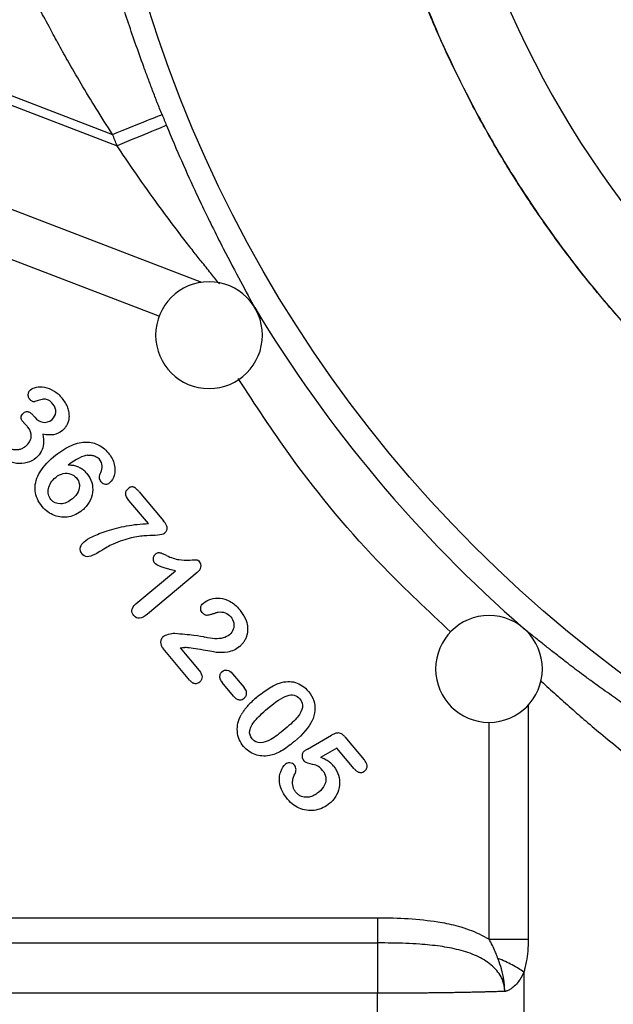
# Model space of a CAD drawing. Header units: inches. Extents: x 0.6 to 16.3, y 0.2 to 11.5.
# Tile 15 of 23: x 10.565 to 11.455, y 5.148 to 6.623. Entities that reach past the tile are written whole.
import ezdxf

# ---------------------------------------------------------------- set-up
doc = ezdxf.new("R2010")
doc.units = ezdxf.units.IN
doc.header["$MEASUREMENT"] = 0

msp = doc.modelspace()

# ---------------------------------------------------------------- linework, layer by layer
at = {"color": 7, "linetype": 'Continuous', "lineweight": 25}
for p, q in [((10.2272, 6.6339), (10.7045, 6.4507)), ((10.434, 6.5402), (10.7114, 6.4337)), ((10.5856, 6.0297), (10.5878, 6.0271)), ((10.7444, 5.9155), (10.7807, 5.8721)), ((10.7583, 5.8678), (10.7291, 5.9026)), ((10.7394, 5.7475), (10.7987, 5.7972)), ((10.8314, 5.7945), (10.7568, 5.732)), ((10.8204, 5.6329), (10.7803, 5.6808)), ((10.8057, 5.6817), (10.8342, 5.6477)), ((10.8844, 5.643), (10.9016, 5.6224)), ((10.8859, 5.6093), (10.8687, 5.6298)), ((10.9967, 5.5301), (11.0325, 5.5507)), ((11.0527, 5.5482), (11.0816, 5.5139)), ((11.0407, 5.5316), (11.0164, 5.5175)), ((11.0666, 5.5007), (11.0407, 5.5316)), ((10.4319, 5.2775), (11.1016, 5.2775)), ((10.4208, 5.2397), (11.1016, 5.2397)), ((11.321, 5.1961), (11.321, 4.6155)), ((11.1016, 5.1643), (10.2955, 5.1643)), ((11.1016, 4.6179), (11.1016, 5.1643))]:
    msp.add_line(p, q, dxfattribs=at)
at = {"color": 8, "linetype": 'Continuous', "lineweight": 25}
for p, q in [((10.5302, 6.3473), (10.8378, 6.2292)), ((10.5431, 6.2675), (10.7748, 6.1785)), ((11.3275, 5.5959), (11.3275, 5.2454)), ((11.2687, 5.2454), (11.2687, 5.5706))]:
    msp.add_line(p, q, dxfattribs=at)
at = {"color": 7, "linetype": 'Continuous', "lineweight": 25}
msp.add_circle((12.64, 7.2271), 1.9709, dxfattribs=at)
for centre, radius, start, end in [((12.64, 7.2271), 1.4644, 187.6789, 222.3511), ((12.64, 7.2271), 2.0055, 201.8575, 202.3609), ((10.8491, 6.15), 0.08, 0, 180), ((12.64, 7.2271), 2.0099, 211.0232, 228.9899), ((10.8491, 6.15), 0.08, 180, 0), ((11.2687, 5.6501), 0.08, 0, 180), ((11.2687, 5.6501), 0.08, 180, 0)]:
    msp.add_arc(centre, radius, start, end, dxfattribs=at)
for points, knots in [([(13.326, 8.6504), (13.3208, 8.6528), (13.3104, 8.6578), (13.2947, 8.665), (13.2788, 8.672), (13.2627, 8.6789), (13.2285, 8.6931), (13.1748, 8.7136), (13.1018, 8.7372), (13.0265, 8.7575), (12.9257, 8.7795), (12.7971, 8.7979), (12.6575, 8.8044), (12.5543, 8.801), (12.4753, 8.7945), (12.409, 8.7866), (12.3042, 8.7689), (12.1804, 8.7387), (12.0341, 8.6875), (11.9196, 8.6346), (11.8293, 8.5841), (11.6981, 8.5014), (11.5605, 8.3868), (11.4225, 8.2328), (11.3304, 8.1078), (11.2493, 7.9716), (11.1827, 7.8314), (11.1295, 7.6857), (11.0905, 7.5358), (11.0701, 7.4073), (11.0618, 7.3047), (11.06, 7.2449), (11.0602, 7.2073), (11.0605, 7.1816), (11.062, 7.1383), (11.0687, 7.0484), (11.0881, 6.9209), (11.1266, 6.7709), (11.1795, 6.6252), (11.2351, 6.5084), (11.286, 6.4183), (11.3411, 6.3308), (11.4176, 6.2263), (11.521, 6.1103), (11.6163, 6.0226), (11.6823, 5.9705), (11.7135, 5.9474), (11.7346, 5.9323), (11.7932, 5.8917), (11.8933, 5.8318), (12.0339, 5.7656), (12.1802, 5.7136), (12.311, 5.6809), (12.4128, 5.6637), (12.5153, 5.6515), (12.639, 5.645), (12.7683, 5.651), (12.8517, 5.6611), (12.8901, 5.6669), (12.9157, 5.6712), (12.9858, 5.6842), (13.0991, 5.7127), (13.2456, 5.7655), (13.3861, 5.8321), (13.5194, 5.9119), (13.6233, 5.9887), (13.6918, 6.0475), (13.7271, 6.0803), (13.7455, 6.0982), (13.7665, 6.1189), (13.7922, 6.1455), (13.8269, 6.1837), (13.8829, 6.2497), (13.9397, 6.3265), (13.995, 6.4138), (14.0462, 6.5038), (14.0907, 6.5975), (14.1211, 6.6759), (14.134, 6.7125), (14.1423, 6.7371), (14.156, 6.7802), (14.1732, 6.8427), (14.1868, 6.9034), (14.1964, 6.9544), (14.203, 6.9944), (14.2085, 7.0355), (14.2125, 7.0723), (14.2156, 7.1068), (14.218, 7.1436), (14.2197, 7.1841), (14.22, 7.2124), (14.2201, 7.2271)], [0, 0, 0, 0, 0.002109, 0.004232, 0.006369, 0.00852, 0.010685, 0.019994, 0.029697, 0.038914, 0.048695, 0.067688, 0.086687, 0.100108, 0.105694, 0.115853, 0.124699, 0.144849, 0.162689, 0.181702, 0.191227, 0.20077, 0.238801, 0.256602, 0.276858, 0.295895, 0.314927, 0.333942, 0.352933, 0.371898, 0.381746, 0.390857, 0.393897, 0.395599, 0.400342, 0.409831, 0.428797, 0.447776, 0.46678, 0.485807, 0.495329, 0.504855, 0.523903, 0.542951, 0.562, 0.571531, 0.573915, 0.5763, 0.58107, 0.600156, 0.619202, 0.638223, 0.657233, 0.668773, 0.676248, 0.695264, 0.714299, 0.723833, 0.726218, 0.728605, 0.73338, 0.752476, 0.771559, 0.790628, 0.80967, 0.828673, 0.838161, 0.842901, 0.846404, 0.847637, 0.85373, 0.86006, 0.866609, 0.885628, 0.895154, 0.904685, 0.923746, 0.933278, 0.935661, 0.938043, 0.942807, 0.952347, 0.961899, 0.965719, 0.971452, 0.976824, 0.980994, 0.985073, 0.9896, 0.994573, 1, 1, 1, 1]), ([(11.9568, 5.8029), (11.9422, 5.8099), (11.9109, 5.825), (11.8663, 5.8492), (11.8248, 5.8733), (11.7906, 5.8946), (11.7649, 5.9115), (11.7449, 5.9251), (11.7282, 5.9368), (11.711, 5.9493), (11.6932, 5.9625), (11.6749, 5.9766), (11.6561, 5.9915), (11.638, 6.0063), (11.6178, 6.0233), (11.5971, 6.0415), (11.5736, 6.0628), (11.5492, 6.086), (11.5078, 6.127), (11.4552, 6.184), (11.3973, 6.2548), (11.348, 6.3222), (11.3027, 6.3907), (11.2595, 6.4639), (11.2183, 6.5431), (11.1905, 6.6046), (11.1732, 6.6468), (11.1647, 6.6686), (11.1558, 6.692), (11.1468, 6.717), (11.1378, 6.7437), (11.1258, 6.7812), (11.1133, 6.8247), (11.1021, 6.8691), (11.0926, 6.9111), (11.0825, 6.9616), (11.0729, 7.0234), (11.0653, 7.0915), (11.0609, 7.1592), (11.0595, 7.2331), (11.0621, 7.3105), (11.0691, 7.3911), (11.082, 7.483), (11.1016, 7.5792), (11.1282, 7.6759), (11.1556, 7.7573), (11.1858, 7.8343), (11.2202, 7.9106), (11.2607, 7.9892), (11.3051, 8.0651), (11.3539, 8.139), (11.4018, 8.2038), (11.4586, 8.2733), (11.5149, 8.3348), (11.5731, 8.3913), (11.62, 8.4332), (11.6666, 8.4717), (11.7145, 8.5081), (11.7638, 8.5424), (11.8145, 8.5748), (11.8669, 8.6053), (11.9145, 8.6307), (11.9442, 8.6447), (11.9558, 8.6502)], [0, 0, 0, 0, 0.013725, 0.029419, 0.042949, 0.054312, 0.06351, 0.069009, 0.074763, 0.080771, 0.087032, 0.093548, 0.100317, 0.107339, 0.113339, 0.122638, 0.13067, 0.140168, 0.15113, 0.179978, 0.205762, 0.228485, 0.250717, 0.275234, 0.300399, 0.326214, 0.332366, 0.33897, 0.346026, 0.353534, 0.361493, 0.369905, 0.386842, 0.399761, 0.408661, 0.423304, 0.443355, 0.461569, 0.4813, 0.500745, 0.524083, 0.546811, 0.569239, 0.602633, 0.629836, 0.654047, 0.675272, 0.699886, 0.724809, 0.750046, 0.774359, 0.79973, 0.818215, 0.850269, 0.870232, 0.886907, 0.903483, 0.921361, 0.937817, 0.954357, 0.972217, 0.989166, 1, 1, 1, 1]), ([(10.7787, 6.4805), (10.7775, 6.4835), (10.7751, 6.4895), (10.7715, 6.4985), (10.768, 6.5075), (10.7646, 6.5164), (10.7612, 6.5254), (10.7578, 6.5343), (10.7545, 6.5432), (10.748, 6.5611), (10.7385, 6.5876), (10.7267, 6.6222), (10.716, 6.655), (10.7083, 6.6796), (10.703, 6.6967), (10.6996, 6.7078), (10.6965, 6.718), (10.6936, 6.7275), (10.6919, 6.7332), (10.691, 6.736)], [0, 0, 0, 0, 0.031285, 0.062471, 0.093576, 0.124616, 0.155611, 0.186576, 0.217531, 0.248492, 0.37379, 0.497343, 0.624009, 0.747344, 0.799178, 0.850177, 0.900522, 0.950398, 1, 1, 1, 1]), ([(10.7045, 6.4507), (10.7237, 6.4584), (10.7422, 6.4658), (10.7699, 6.4769), (10.778, 6.4802), (10.7787, 6.4805)], [0, 0, 0, 0, 0.5, 0.5, 1, 1, 1, 1]), ([(10.7853, 6.4641), (10.7847, 6.4639), (10.7766, 6.4605), (10.749, 6.4492), (10.7306, 6.4416), (10.7114, 6.4337)], [0, 0, 0, 0, 0.5, 0.5, 1, 1, 1, 1]), ([(10.7853, 6.4641), (10.7929, 6.4458), (10.8007, 6.4275), (10.8158, 6.3931), (10.8231, 6.377), (10.8351, 6.3515), (10.8397, 6.3418), (10.8473, 6.3262), (10.8502, 6.3202), (10.8589, 6.3026), (10.8647, 6.291), (10.8796, 6.262), (10.8885, 6.245), (10.9045, 6.2153), (10.9115, 6.2024), (10.9176, 6.1912)], [-1.327824, -1.327824, -1.327824, -1.327824, -1.095455, -1.095455, -0.82989, -0.82989, -0.663912, -0.663912, -0.580923, -0.580923, -0.448141, -0.448141, -0.235689, -0.235689, 0, 0, 0, 0]), ([(10.5815, 6.0681), (10.5811, 6.0677), (10.5802, 6.0669), (10.5791, 6.0655), (10.5783, 6.064), (10.5778, 6.0622), (10.5777, 6.0599), (10.578, 6.0572), (10.5791, 6.0555), (10.5796, 6.0547)], [0, 0, 0, 0, 0.122633, 0.236932, 0.345767, 0.467603, 0.600832, 0.805446, 1, 1, 1, 1]), ([(10.5815, 6.0681), (10.5838, 6.07), (10.5867, 6.0713), (10.594, 6.0728), (10.5981, 6.0728), (10.607, 6.0713), (10.6116, 6.0696), (10.6208, 6.064), (10.6252, 6.0603), (10.6292, 6.0555)], [-4, -4, -4, -4, -3, -3, -2, -2, -1, -1, 0, 0, 0, 0]), ([(10.5796, 6.0547), (10.5801, 6.0542), (10.581, 6.0532), (10.5825, 6.052), (10.5842, 6.0511), (10.586, 6.0506), (10.5872, 6.0508), (10.5878, 6.0509)], [0, 0, 0, 0, 0.222512, 0.425388, 0.613654, 0.814621, 1, 1, 1, 1]), ([(10.6152, 6.0469), (10.613, 6.0495), (10.6109, 6.0513), (10.6065, 6.0536), (10.6044, 6.0541), (10.6003, 6.054), (10.5979, 6.0536), (10.5926, 6.0522), (10.5901, 6.0516), (10.5878, 6.0509)], [-4, -4, -4, -4, -3, -3, -2, -2, -1, -1, 0, 0, 0, 0]), ([(10.6138, 6.0238), (10.6171, 6.0266), (10.619, 6.0302), (10.6199, 6.0388), (10.6185, 6.043), (10.6152, 6.0469)], [-2, -2, -2, -2, -1, -1, 0, 0, 0, 0]), ([(10.6295, 6.0074), (10.6302, 6.008), (10.6316, 6.0092), (10.6334, 6.0113), (10.635, 6.0134), (10.6364, 6.0157), (10.6376, 6.018), (10.639, 6.0218), (10.64, 6.0272), (10.6396, 6.0344), (10.6377, 6.0416), (10.6343, 6.0489), (10.6309, 6.0532), (10.6292, 6.0555)], [0, 0, 0, 0, 0.052052, 0.102688, 0.152332, 0.201433, 0.250453, 0.299859, 0.42457, 0.554888, 0.694957, 0.841639, 1, 1, 1, 1]), ([(10.5704, 6.02), (10.5684, 6.0224), (10.5674, 6.0248), (10.5676, 6.0294), (10.5688, 6.0315), (10.5709, 6.0332)], [-2, -2, -2, -2, -1, -1, 0, 0, 0, 0]), ([(10.5856, 6.0297), (10.5851, 6.0303), (10.5841, 6.0315), (10.5825, 6.0329), (10.5807, 6.0341), (10.5787, 6.035), (10.5762, 6.0354), (10.5734, 6.035), (10.5717, 6.0338), (10.5709, 6.0332)], [0, 0, 0, 0, 0.140762, 0.267318, 0.381363, 0.514934, 0.646171, 0.816618, 1, 1, 1, 1]), ([(10.5704, 6.02), (10.5707, 6.0197), (10.5714, 6.0189), (10.5725, 6.0178), (10.5741, 6.0163), (10.5756, 6.0147), (10.5768, 6.0135), (10.5772, 6.0129)], [0, 0, 0, 0, 0.123567, 0.3243672, 0.4828031, 0.7812604, 1, 1, 1, 1]), ([(10.5878, 6.0271), (10.5912, 6.0231), (10.5953, 6.0206), (10.6048, 6.0187), (10.6094, 6.0201), (10.6138, 6.0238)], [-2, -2, -2, -2, -1, -1, 0, 0, 0, 0]), ([(10.5741, 5.9835), (10.5792, 5.9878), (10.5821, 5.9925), (10.5832, 6.003), (10.5814, 6.008), (10.5772, 6.0129)], [-2, -2, -2, -2, -1, -1, 0, 0, 0, 0]), ([(10.6295, 6.0074), (10.6252, 6.0038), (10.6207, 6.0016), (10.6112, 6.0002), (10.606, 6.0004), (10.6001, 6.0015)], [-2, -2, -2, -2, -1, -1, 0, 0, 0, 0]), ([(10.6001, 6.0015), (10.6011, 5.9965), (10.6014, 5.9919), (10.6006, 5.9833), (10.5995, 5.9794), (10.5958, 5.9723), (10.5932, 5.9691), (10.5899, 5.9664)], [-3, -3, -3, -3, -2, -2, -1, -1, 0, 0, 0, 0]), ([(10.6162, 5.9678), (10.6244, 5.9746), (10.6324, 5.9799), (10.6482, 5.9874), (10.6556, 5.9895), (10.6695, 5.9903), (10.6759, 5.9891), (10.6878, 5.9838), (10.6931, 5.9796), (10.698, 5.9738)], [-4, -4, -4, -4, -3, -3, -2, -2, -1, -1, 0, 0, 0, 0]), ([(10.5899, 5.9664), (10.5859, 5.963), (10.5815, 5.9606), (10.5714, 5.9576), (10.5662, 5.9572), (10.5552, 5.9585), (10.5499, 5.9603), (10.5395, 5.966), (10.5348, 5.97), (10.5305, 5.9751)], [-4, -4, -4, -4, -3, -3, -2, -2, -1, -1, 0, 0, 0, 0]), ([(10.5741, 5.9835), (10.5734, 5.9829), (10.572, 5.9818), (10.5696, 5.9804), (10.5672, 5.9794), (10.5647, 5.9786), (10.5622, 5.9782), (10.5593, 5.9781), (10.5561, 5.9783), (10.5527, 5.9792), (10.5493, 5.9807), (10.546, 5.9829), (10.5443, 5.9848), (10.5434, 5.9857)], [0, 0, 0, 0, 0.080879, 0.158908, 0.235126, 0.310649, 0.386624, 0.464175, 0.563053, 0.660868, 0.774986, 0.886755, 1, 1, 1, 1]), ([(10.698, 5.9738), (10.7027, 5.9682), (10.7057, 5.9624), (10.7085, 5.9503), (10.7085, 5.9449), (10.7056, 5.9352), (10.7034, 5.9315), (10.7005, 5.9291)], [-3, -3, -3, -3, -2, -2, -1, -1, 0, 0, 0, 0]), ([(10.5991, 5.8934), (10.5929, 5.9007), (10.5894, 5.9085), (10.5877, 5.925), (10.5896, 5.9335), (10.5988, 5.9507), (10.6061, 5.9593), (10.6162, 5.9678)], [-3, -3, -3, -3, -2, -2, -1, -1, 0, 0, 0, 0]), ([(10.6672, 5.9703), (10.668, 5.9703), (10.6697, 5.9704), (10.6722, 5.9703), (10.6746, 5.9699), (10.6773, 5.9692), (10.6801, 5.968), (10.6829, 5.9662), (10.6844, 5.9647), (10.6851, 5.9639)], [0, 0, 0, 0, 0.128632, 0.254163, 0.377893, 0.501182, 0.674216, 0.838597, 1, 1, 1, 1]), ([(10.6868, 5.9443), (10.6886, 5.9475), (10.6893, 5.9508), (10.6888, 5.9578), (10.6875, 5.961), (10.6851, 5.9639)], [-2, -2, -2, -2, -1, -1, 0, 0, 0, 0]), ([(10.6193, 5.937), (10.623, 5.9401), (10.6268, 5.942), (10.6347, 5.9435), (10.6384, 5.9433), (10.6454, 5.9408), (10.6483, 5.9389), (10.6505, 5.9362)], [-3, -3, -3, -3, -2, -2, -1, -1, 0, 0, 0, 0]), ([(10.6661, 5.9427), (10.6654, 5.9435), (10.664, 5.9451), (10.6616, 5.9473), (10.6591, 5.9492), (10.6566, 5.9509), (10.6539, 5.9522), (10.65, 5.9538), (10.6447, 5.9551), (10.6402, 5.9552), (10.6379, 5.9553)], [0, 0, 0, 0, 0.102865, 0.202438, 0.299456, 0.394715, 0.489058, 0.583348, 0.783148, 1, 1, 1, 1]), ([(10.6875, 5.9303), (10.686, 5.9321), (10.6851, 5.9343), (10.6847, 5.9394), (10.6854, 5.9418), (10.6868, 5.9443)], [-2, -2, -2, -2, -1, -1, 0, 0, 0, 0]), ([(10.6122, 5.9037), (10.6083, 5.9083), (10.6071, 5.9138), (10.6098, 5.9265), (10.6134, 5.9321), (10.6193, 5.937)], [-2, -2, -2, -2, -1, -1, 0, 0, 0, 0]), ([(10.6505, 5.9362), (10.6529, 5.9333), (10.6543, 5.9301), (10.6552, 5.9229), (10.6546, 5.9193), (10.6512, 5.9118), (10.6484, 5.9083), (10.6444, 5.905)], [-3, -3, -3, -3, -2, -2, -1, -1, 0, 0, 0, 0]), ([(10.6661, 5.9427), (10.6696, 5.9386), (10.672, 5.9341), (10.6748, 5.9246), (10.6751, 5.9197), (10.6738, 5.9096), (10.6722, 5.9047), (10.6669, 5.8954), (10.6634, 5.8913), (10.6592, 5.8878)], [-4, -4, -4, -4, -3, -3, -2, -2, -1, -1, 0, 0, 0, 0]), ([(10.6875, 5.9303), (10.6892, 5.9283), (10.6914, 5.9272), (10.6965, 5.9269), (10.6987, 5.9275), (10.7005, 5.9291)], [-2, -2, -2, -2, -1, -1, 0, 0, 0, 0]), ([(10.7291, 5.9026), (10.726, 5.9063), (10.7244, 5.9095), (10.7241, 5.9154), (10.7254, 5.918), (10.7282, 5.9204)], [-2, -2, -2, -2, -1, -1, 0, 0, 0, 0]), ([(10.7444, 5.9155), (10.7434, 5.9165), (10.7417, 5.9185), (10.7389, 5.9209), (10.7366, 5.9223), (10.7348, 5.9229), (10.7329, 5.9229), (10.7306, 5.9222), (10.729, 5.921), (10.7282, 5.9204)], [0, 0, 0, 0, 0.2213807, 0.40594, 0.5577838, 0.6305682, 0.7036367, 0.8370052, 1, 1, 1, 1]), ([(10.6444, 5.905), (10.6386, 5.9001), (10.6327, 5.8976), (10.6207, 5.8973), (10.6159, 5.8994), (10.6122, 5.9037)], [-2, -2, -2, -2, -1, -1, 0, 0, 0, 0]), ([(10.6592, 5.8878), (10.6531, 5.8827), (10.6464, 5.8794), (10.6318, 5.8766), (10.6246, 5.8772), (10.6106, 5.8825), (10.6044, 5.887), (10.5991, 5.8934)], [-3, -3, -3, -3, -2, -2, -1, -1, 0, 0, 0, 0]), ([(10.7822, 5.8532), (10.7828, 5.8537), (10.7838, 5.8546), (10.785, 5.8562), (10.7859, 5.8578), (10.7867, 5.8608), (10.7854, 5.8662), (10.7825, 5.8699), (10.7807, 5.8721)], [0, 0, 0, 0, 0.09988, 0.18999, 0.272732, 0.351191, 0.615569, 1, 1, 1, 1]), ([(10.6619, 5.8406), (10.6647, 5.843), (10.669, 5.8456), (10.6805, 5.8513), (10.6878, 5.8542), (10.7055, 5.86), (10.7152, 5.8624), (10.7359, 5.8663), (10.7468, 5.8674), (10.7583, 5.8678)], [-4, -4, -4, -4, -3, -3, -2, -2, -1, -1, 0, 0, 0, 0]), ([(10.6619, 5.8406), (10.6612, 5.84), (10.6598, 5.8387), (10.658, 5.8367), (10.6566, 5.8344), (10.6557, 5.8317), (10.6555, 5.8287), (10.6563, 5.8255), (10.6576, 5.8237), (10.6583, 5.8228)], [0, 0, 0, 0, 0.1446146, 0.2745872, 0.3923854, 0.5359542, 0.675385, 0.8310539, 1, 1, 1, 1]), ([(10.7822, 5.8532), (10.7804, 5.8517), (10.7771, 5.8508), (10.7675, 5.8501), (10.7621, 5.8498), (10.7501, 5.8494), (10.7431, 5.8485), (10.7274, 5.8454), (10.7186, 5.8426), (10.7087, 5.8385)], [-4, -4, -4, -4, -3, -3, -2, -2, -1, -1, 0, 0, 0, 0]), ([(10.7087, 5.8385), (10.7044, 5.8367), (10.701, 5.8351), (10.6958, 5.8321), (10.6924, 5.8301), (10.6844, 5.8252), (10.6812, 5.8233), (10.6789, 5.8221)], [-3, -3, -3, -3, -2, -2, -1, -1, 0, 0, 0, 0]), ([(10.6789, 5.8221), (10.6737, 5.8193), (10.6696, 5.818), (10.6634, 5.8185), (10.6606, 5.82), (10.6583, 5.8228)], [-2, -2, -2, -2, -1, -1, 0, 0, 0, 0]), ([(10.7687, 5.8218), (10.7683, 5.8214), (10.7674, 5.8207), (10.7665, 5.8193), (10.7658, 5.8178), (10.7654, 5.8161), (10.7652, 5.8139), (10.7656, 5.8113), (10.7667, 5.8097), (10.7672, 5.8088)], [0, 0, 0, 0, 0.117935, 0.232027, 0.346012, 0.463638, 0.588323, 0.795845, 1, 1, 1, 1]), ([(10.7855, 5.8199), (10.784, 5.8206), (10.7813, 5.8219), (10.7777, 5.8232), (10.7752, 5.8239), (10.7736, 5.824), (10.7722, 5.8238), (10.7704, 5.8232), (10.7693, 5.8223), (10.7687, 5.8218)], [0, 0, 0, 0, 0.279985, 0.491425, 0.635611, 0.69673, 0.760501, 0.872268, 1, 1, 1, 1]), ([(10.7855, 5.8199), (10.7924, 5.8167), (10.7985, 5.8147), (10.8093, 5.813), (10.8147, 5.8128), (10.8255, 5.8136), (10.8289, 5.8138), (10.8317, 5.8136), (10.8333, 5.8126), (10.835, 5.8105)], [-4, -4, -4, -4, -3, -3, -2, -2, -1, -1, 0, 0, 0, 0]), ([(10.8314, 5.7945), (10.8345, 5.7971), (10.8363, 5.7999), (10.8376, 5.8056), (10.8369, 5.8082), (10.835, 5.8105)], [-2, -2, -2, -2, -1, -1, 0, 0, 0, 0]), ([(10.8407, 5.7488), (10.8437, 5.7512), (10.8474, 5.7532), (10.8562, 5.7559), (10.8608, 5.7564), (10.8705, 5.7555), (10.8755, 5.7539), (10.8856, 5.7485), (10.8905, 5.7444), (10.8951, 5.7388)], [-4, -4, -4, -4, -3, -3, -2, -2, -1, -1, 0, 0, 0, 0]), ([(10.7363, 5.7299), (10.734, 5.7325), (10.7331, 5.7354), (10.734, 5.7416), (10.736, 5.7446), (10.7394, 5.7475)], [-2, -2, -2, -2, -1, -1, 0, 0, 0, 0]), ([(10.839, 5.7345), (10.8372, 5.7366), (10.8364, 5.739), (10.8369, 5.7443), (10.8382, 5.7467), (10.8407, 5.7488)], [-2, -2, -2, -2, -1, -1, 0, 0, 0, 0]), ([(10.9063, 5.7192), (10.906, 5.7202), (10.9054, 5.7221), (10.9042, 5.7248), (10.9028, 5.7276), (10.9012, 5.7304), (10.8994, 5.7332), (10.8974, 5.7361), (10.8959, 5.7379), (10.8951, 5.7388)], [0, 0, 0, 0, 0.1287204, 0.2612678, 0.3982269, 0.5401279, 0.6874474, 0.8406117, 1, 1, 1, 1]), ([(10.839, 5.7345), (10.8394, 5.734), (10.8403, 5.7331), (10.8417, 5.732), (10.843, 5.7313), (10.8446, 5.7308), (10.8466, 5.7307), (10.8494, 5.7311), (10.8528, 5.7319), (10.8559, 5.7331), (10.8584, 5.734), (10.8601, 5.7346), (10.8615, 5.7351), (10.8625, 5.7352), (10.8629, 5.7353)], [0, 0, 0, 0, 0.07432, 0.142315, 0.205916, 0.246771, 0.331436, 0.440435, 0.570381, 0.741943, 0.828762, 0.881027, 0.952368, 1, 1, 1, 1]), ([(10.8816, 5.7282), (10.8839, 5.7255), (10.8854, 5.7225), (10.8868, 5.7159), (10.8866, 5.7127), (10.8844, 5.7063), (10.8825, 5.7036), (10.8797, 5.7013)], [-3, -3, -3, -3, -2, -2, -1, -1, 0, 0, 0, 0]), ([(10.895, 5.6837), (10.8957, 5.6843), (10.8971, 5.6855), (10.8989, 5.6875), (10.9006, 5.6896), (10.9021, 5.6918), (10.9035, 5.6942), (10.905, 5.6973), (10.9064, 5.7013), (10.9073, 5.7059), (10.9076, 5.7105), (10.9073, 5.7149), (10.9066, 5.7178), (10.9063, 5.7192)], [0, 0, 0, 0, 0.06906, 0.137461, 0.205619, 0.273954, 0.342884, 0.412816, 0.537961, 0.663051, 0.775701, 0.887393, 1, 1, 1, 1]), ([(11.7312, 5.4417), (11.728, 5.4433), (11.7211, 5.4469), (11.7099, 5.4527), (11.6959, 5.4601), (11.6804, 5.4684), (11.6655, 5.4765), (11.6521, 5.4839), (11.6356, 5.4933), (11.6135, 5.5062), (11.5914, 5.5194), (11.5729, 5.5306), (11.5615, 5.5375), (11.5517, 5.5435), (11.5427, 5.5493), (11.5271, 5.5594), (11.5049, 5.5741), (11.4794, 5.5915), (11.4585, 5.6061), (11.443, 5.617), (11.4316, 5.6251), (11.4197, 5.6337), (11.404, 5.6453), (11.3869, 5.6583), (11.3721, 5.6698), (11.3606, 5.6787), (11.3493, 5.6877), (11.3354, 5.6988), (11.3261, 5.7064), (11.3211, 5.7104)], [0, 0, 0, 0, 0.019945, 0.043238, 0.070756, 0.108539, 0.141759, 0.166013, 0.195145, 0.248604, 0.311019, 0.342222, 0.373391, 0.38852, 0.408946, 0.435663, 0.497909, 0.566839, 0.622715, 0.654049, 0.68543, 0.710767, 0.748292, 0.811229, 0.852371, 0.874193, 0.911123, 0.95312, 1, 1, 1, 1]), ([(10.7806, 5.6987), (10.7802, 5.6983), (10.7794, 5.6976), (10.7784, 5.6962), (10.7776, 5.6948), (10.777, 5.6932), (10.7766, 5.6914), (10.7765, 5.6895), (10.7768, 5.687), (10.7779, 5.6839), (10.7794, 5.6819), (10.7803, 5.6808)], [0, 0, 0, 0, 0.085409, 0.168452, 0.251014, 0.335015, 0.422278, 0.522719, 0.620409, 0.798077, 1, 1, 1, 1]), ([(10.7806, 5.6987), (10.7822, 5.7), (10.7847, 5.7012), (10.7918, 5.7032), (10.795, 5.7036), (10.7977, 5.7035)], [-2, -2, -2, -2, -1, -1, 0, 0, 0, 0]), ([(10.7977, 5.7035), (10.8085, 5.7027), (10.818, 5.7018), (10.8343, 5.6997), (10.8399, 5.6987), (10.8429, 5.6979)], [-2, -2, -2, -2, -1, -1, 0, 0, 0, 0]), ([(10.8797, 5.7013), (10.8771, 5.6991), (10.874, 5.6975), (10.8666, 5.6955), (10.8624, 5.6951), (10.8534, 5.6956), (10.8484, 5.6964), (10.8429, 5.6979)], [-3, -3, -3, -3, -2, -2, -1, -1, 0, 0, 0, 0]), ([(10.8057, 5.6817), (10.8069, 5.6818), (10.8092, 5.682), (10.8116, 5.682), (10.8126, 5.682)], [0, 0, 0, 0, 0.529504, 1, 1, 1, 1]), ([(10.895, 5.6837), (10.8897, 5.6792), (10.8837, 5.6765), (10.8704, 5.6744), (10.8646, 5.6742), (10.855, 5.6756), (10.8472, 5.677), (10.8255, 5.6811), (10.8176, 5.682), (10.8126, 5.682)], [-4, -4, -4, -4, -3, -3, -2, -2, -1, -1, 0, 0, 0, 0]), ([(10.8685, 5.646), (10.8708, 5.6479), (10.8734, 5.6487), (10.8789, 5.648), (10.8817, 5.6462), (10.8844, 5.643)], [-2, -2, -2, -2, -1, -1, 0, 0, 0, 0]), ([(10.8342, 5.6477), (10.8371, 5.6443), (10.8386, 5.6411), (10.8388, 5.6352), (10.8376, 5.6328), (10.8352, 5.6307)], [-2, -2, -2, -2, -1, -1, 0, 0, 0, 0]), ([(10.8685, 5.646), (10.8681, 5.6456), (10.8672, 5.6448), (10.8662, 5.6434), (10.8655, 5.6419), (10.8647, 5.6392), (10.8652, 5.6346), (10.8675, 5.6315), (10.8687, 5.6298)], [0, 0, 0, 0, 0.09851, 0.191708, 0.282349, 0.37342, 0.657138, 1, 1, 1, 1]), ([(10.8204, 5.6329), (10.8209, 5.6324), (10.8219, 5.6313), (10.8235, 5.63), (10.8252, 5.629), (10.8268, 5.6285), (10.8285, 5.6283), (10.8305, 5.6284), (10.8329, 5.629), (10.8344, 5.6302), (10.8352, 5.6307)], [0, 0, 0, 0, 0.134691, 0.256303, 0.367596, 0.47215, 0.564878, 0.663681, 0.827872, 1, 1, 1, 1]), ([(10.9018, 5.6063), (10.9022, 5.6066), (10.903, 5.6073), (10.9039, 5.6086), (10.9046, 5.6098), (10.9051, 5.6112), (10.9055, 5.6128), (10.9055, 5.6145), (10.9051, 5.6168), (10.9038, 5.6195), (10.9024, 5.6214), (10.9016, 5.6224)], [0, 0, 0, 0, 0.087595, 0.170592, 0.25078, 0.330136, 0.4107, 0.509716, 0.610594, 0.788724, 1, 1, 1, 1]), ([(10.92, 5.6071), (10.9266, 5.6126), (10.9328, 5.6172), (10.9444, 5.6246), (10.9499, 5.6273), (10.9548, 5.629)], [-2, -2, -2, -2, -1, -1, 0, 0, 0, 0]), ([(10.9548, 5.629), (10.9633, 5.6317), (10.9711, 5.632), (10.9858, 5.6277), (10.9924, 5.6233), (10.998, 5.6165)], [-2, -2, -2, -2, -1, -1, 0, 0, 0, 0]), ([(10.8859, 5.6093), (10.8865, 5.6087), (10.8876, 5.6075), (10.8893, 5.606), (10.8911, 5.6048), (10.8932, 5.604), (10.8958, 5.6037), (10.8989, 5.6042), (10.9008, 5.6056), (10.9018, 5.6063)], [0, 0, 0, 0, 0.138026, 0.261676, 0.373004, 0.497481, 0.621083, 0.804181, 1, 1, 1, 1]), ([(10.92, 5.6071), (10.9183, 5.6056), (10.9151, 5.6028), (10.9105, 5.5985), (10.9065, 5.5942), (10.9029, 5.5899), (10.8998, 5.5856), (10.898, 5.5827), (10.8972, 5.5812)], [0, 0, 0, 0, 0.191397, 0.372225, 0.542926, 0.704021, 0.856133, 1, 1, 1, 1]), ([(10.9369, 5.5908), (10.9489, 5.6009), (10.9587, 5.6073), (10.974, 5.6125), (10.9803, 5.6109), (10.9851, 5.6052)], [-2, -2, -2, -2, -1, -1, 0, 0, 0, 0]), ([(10.9851, 5.6052), (10.9884, 5.6012), (10.9898, 5.597), (10.9884, 5.5881), (10.9859, 5.5833), (10.9774, 5.5729), (10.9713, 5.567), (10.9633, 5.5603)], [-3, -3, -3, -3, -2, -2, -1, -1, 0, 0, 0, 0]), ([(10.998, 5.6165), (11.0018, 5.612), (11.0045, 5.6074), (11.0077, 5.5976), (11.0082, 5.5927), (11.0073, 5.5825), (11.0058, 5.5772), (11.0032, 5.5718)], [-3, -3, -3, -3, -2, -2, -1, -1, 0, 0, 0, 0]), ([(10.9139, 5.5452), (10.9107, 5.5491), (10.9094, 5.5533), (10.9109, 5.5623), (10.9135, 5.5672), (10.9224, 5.5778), (10.9287, 5.5839), (10.9369, 5.5908)], [-3, -3, -3, -3, -2, -2, -1, -1, 0, 0, 0, 0]), ([(10.9008, 5.534), (10.8953, 5.5406), (10.8922, 5.5481), (10.8909, 5.5649), (10.8928, 5.5731), (10.8972, 5.5812)], [-2, -2, -2, -2, -1, -1, 0, 0, 0, 0]), ([(10.9633, 5.5603), (10.955, 5.5533), (10.9478, 5.548), (10.9359, 5.5412), (10.9306, 5.5394), (10.9213, 5.5393), (10.9173, 5.5412), (10.9139, 5.5452)], [-3, -3, -3, -3, -2, -2, -1, -1, 0, 0, 0, 0]), ([(11.0527, 5.5482), (11.0522, 5.5489), (11.0512, 5.55), (11.0495, 5.5516), (11.0474, 5.553), (11.0448, 5.5541), (11.0411, 5.5543), (11.0369, 5.5531), (11.034, 5.5516), (11.0325, 5.5507)], [0, 0, 0, 0, 0.1085351, 0.206573, 0.2953082, 0.4365305, 0.5755083, 0.7657772, 1, 1, 1, 1]), ([(10.9395, 5.5203), (10.9319, 5.519), (10.9248, 5.5195), (10.9114, 5.5243), (10.9056, 5.5283), (10.9008, 5.534)], [-2, -2, -2, -2, -1, -1, 0, 0, 0, 0]), ([(10.977, 5.5414), (10.9699, 5.5354), (10.9634, 5.5307), (10.9516, 5.5238), (10.9456, 5.5215), (10.9395, 5.5203)], [-2, -2, -2, -2, -1, -1, 0, 0, 0, 0]), ([(10.9917, 5.527), (10.9913, 5.5266), (10.9905, 5.5259), (10.9896, 5.5245), (10.989, 5.523), (10.9886, 5.5213), (10.9884, 5.5189), (10.9888, 5.5157), (10.9903, 5.5136), (10.991, 5.5126)], [0, 0, 0, 0, 0.1013449, 0.2011891, 0.3030173, 0.4101206, 0.5253391, 0.7637212, 1, 1, 1, 1]), ([(10.9967, 5.5301), (10.9955, 5.5294), (10.9938, 5.5284), (10.9922, 5.5273), (10.9917, 5.527)], [0, 0, 0, 0, 0.701464, 1, 1, 1, 1]), ([(11.0357, 5.5047), (11.035, 5.5054), (11.0337, 5.5069), (11.0314, 5.509), (11.0289, 5.5109), (11.0261, 5.5128), (11.0231, 5.5145), (11.0199, 5.5161), (11.0176, 5.517), (11.0164, 5.5175)], [0, 0, 0, 0, 0.126969, 0.257928, 0.39375, 0.535218, 0.683023, 0.837774, 1, 1, 1, 1]), ([(10.9668, 5.4551), (10.9603, 5.4628), (10.9565, 5.4703), (10.9541, 5.4848), (10.9545, 5.491), (10.9585, 5.5013), (10.9609, 5.505), (10.9637, 5.5073)], [-3, -3, -3, -3, -2, -2, -1, -1, 0, 0, 0, 0]), ([(10.9771, 5.5059), (10.9753, 5.508), (10.973, 5.5091), (10.9676, 5.5094), (10.9654, 5.5088), (10.9637, 5.5073)], [-2, -2, -2, -2, -1, -1, 0, 0, 0, 0]), ([(10.9776, 5.4925), (10.9779, 5.4933), (10.9787, 5.4948), (10.9793, 5.4971), (10.9796, 5.4998), (10.9791, 5.5029), (10.9778, 5.5049), (10.9771, 5.5059)], [0, 0, 0, 0, 0.184602, 0.35126, 0.503985, 0.746369, 1, 1, 1, 1]), ([(11.0193, 5.4982), (11.0162, 5.5019), (11.0135, 5.5042), (11.009, 5.5059), (11.0055, 5.5069), (10.9958, 5.5091), (10.9926, 5.5106), (10.991, 5.5126)], [-3, -3, -3, -3, -2, -2, -1, -1, 0, 0, 0, 0]), ([(11.0357, 5.5047), (11.0392, 5.5005), (11.0417, 5.496), (11.0446, 5.4861), (11.0451, 5.4811), (11.0442, 5.471), (11.0427, 5.4662), (11.0378, 5.4567), (11.0344, 5.4525), (11.03, 5.4489)], [-4, -4, -4, -4, -3, -3, -2, -2, -1, -1, 0, 0, 0, 0]), ([(11.0823, 5.4972), (11.0828, 5.4977), (11.0838, 5.4986), (11.085, 5.5002), (11.0857, 5.5019), (11.0861, 5.5037), (11.086, 5.5063), (11.0846, 5.5099), (11.0826, 5.5125), (11.0816, 5.5139)], [0, 0, 0, 0, 0.110865, 0.211863, 0.306641, 0.399577, 0.495306, 0.717198, 1, 1, 1, 1]), ([(10.9795, 5.4652), (10.979, 5.4658), (10.9781, 5.467), (10.9769, 5.469), (10.9759, 5.4711), (10.9752, 5.4732), (10.9747, 5.4754), (10.9744, 5.4777), (10.9743, 5.4814), (10.975, 5.4865), (10.9767, 5.4904), (10.9776, 5.4925)], [0, 0, 0, 0, 0.080874, 0.159844, 0.237777, 0.315573, 0.394138, 0.474351, 0.557039, 0.770012, 1, 1, 1, 1]), ([(11.0193, 5.4982), (11.0219, 5.4952), (11.0234, 5.4918), (11.0247, 5.4844), (11.0241, 5.4806), (11.0207, 5.4727), (11.0177, 5.4689), (11.0136, 5.4654)], [-3, -3, -3, -3, -2, -2, -1, -1, 0, 0, 0, 0]), ([(11.0666, 5.5007), (11.0671, 5.5001), (11.0682, 5.4989), (11.0699, 5.4974), (11.0718, 5.4961), (11.074, 5.4952), (11.0767, 5.4948), (11.0797, 5.4954), (11.0814, 5.4966), (11.0823, 5.4972)], [0, 0, 0, 0, 0.137596, 0.261889, 0.374671, 0.513159, 0.649339, 0.81705, 1, 1, 1, 1]), ([(11.0136, 5.4654), (11.0127, 5.4647), (11.011, 5.4634), (11.0082, 5.4616), (11.0054, 5.4602), (11.0024, 5.459), (10.9991, 5.4581), (10.9953, 5.4578), (10.9915, 5.458), (10.9873, 5.4592), (10.9831, 5.4614), (10.9807, 5.4639), (10.9795, 5.4652)], [0, 0, 0, 0, 0.08861, 0.173301, 0.254779, 0.333838, 0.430817, 0.523434, 0.627872, 0.730949, 0.862165, 1, 1, 1, 1]), ([(11.03, 5.4489), (11.0238, 5.4436), (11.0169, 5.4402), (11.0018, 5.4372), (10.9943, 5.4378), (10.9793, 5.4433), (10.9727, 5.4481), (10.9668, 5.4551)], [-3, -3, -3, -3, -2, -2, -1, -1, 0, 0, 0, 0]), ([(11.1016, 5.2775), (11.1175, 5.2775), (11.1334, 5.277), (11.1635, 5.275), (11.1777, 5.2736), (11.2007, 5.2699), (11.2096, 5.2681), (11.2237, 5.2645), (11.2291, 5.2629), (11.245, 5.2575), (11.2553, 5.2531), (11.2663, 5.2468), (11.2675, 5.2461), (11.2687, 5.2454)], [-0.6893704, -0.6893704, -0.6893704, -0.6893704, -0.5105501, -0.5105501, -0.3061839, -0.3061839, -0.1784551, -0.1784551, -0.1145907, -0.1145907, -0.0124076, -0.0124076, 0, 0, 0, 0]), ([(11.1016, 5.2775), (11.1016, 5.2693), (11.1016, 5.2611), (11.1016, 5.2477), (11.1016, 5.2425), (11.1016, 5.2397)], [0, 0, 0, 0, 0.5, 0.5, 1, 1, 1, 1]), ([(11.2922, 5.167), (11.2922, 5.1681), (11.2922, 5.1702), (11.2919, 5.1734), (11.2913, 5.1765), (11.2905, 5.1796), (11.2895, 5.1827), (11.2882, 5.1857), (11.2856, 5.1912), (11.2804, 5.1988), (11.2686, 5.2102), (11.2496, 5.2215), (11.2236, 5.2299), (11.1949, 5.2352), (11.1682, 5.2377), (11.144, 5.239), (11.1229, 5.2396), (11.1088, 5.2396), (11.1016, 5.2397)], [0, 0, 0, 0, 0.014247, 0.028482, 0.042762, 0.05714, 0.071669, 0.086397, 0.101368, 0.153445, 0.208712, 0.322207, 0.44834, 0.577779, 0.716269, 0.809601, 0.90387, 1, 1, 1, 1]), ([(11.1016, 5.2397), (11.1016, 5.237), (11.1016, 5.2331), (11.1016, 5.2232), (11.1016, 5.2172), (11.1016, 5.2038), (11.1016, 5.1964), (11.1016, 5.1807), (11.1016, 5.1725), (11.1016, 5.1643)], [0, 0, 0, 0, 0.25, 0.25, 0.5, 0.5, 0.75, 0.75, 1, 1, 1, 1]), ([(11.2821, 5.2165), (11.2815, 5.2179), (11.281, 5.2192), (11.2796, 5.2226), (11.2788, 5.2247), (11.2766, 5.2298), (11.2752, 5.2329), (11.2721, 5.2392), (11.2704, 5.2423), (11.2687, 5.2454)], [0, 0, 0, 0, 0.0241854, 0.0241854, 0.0628821, 0.0628821, 0.1247967, 0.1247967, 0.1934833, 0.1934833, 0.1934833, 0.1934833]), ([(11.3275, 5.2454), (11.3275, 5.2394), (11.3272, 5.2334), (11.3262, 5.222), (11.3254, 5.2167), (11.3239, 5.2082), (11.3232, 5.205), (11.322, 5.1999), (11.3215, 5.198), (11.321, 5.1961)], [0, 0, 0, 0, 0.0686866, 0.0686866, 0.1306012, 0.1306012, 0.1692979, 0.1692979, 0.1934833, 0.1934833, 0.1934833, 0.1934833]), ([(11.2923, 5.167), (11.2923, 5.1696), (11.2922, 5.1708), (11.2921, 5.1719), (11.2921, 5.1724), (11.292, 5.1736), (11.292, 5.1742), (11.2918, 5.1759), (11.2918, 5.1768), (11.2915, 5.1793), (11.2914, 5.1806), (11.2909, 5.1842), (11.2906, 5.186), (11.2896, 5.1912), (11.289, 5.194), (11.2869, 5.2024), (11.2855, 5.207), (11.2833, 5.2132), (11.2827, 5.2148), (11.2821, 5.2165)], [-0.3559992, -0.3559992, -0.3559992, -0.3559992, -0.3550258, -0.3550258, -0.3540523, -0.3540523, -0.3521055, -0.3521055, -0.3482117, -0.3482117, -0.3404242, -0.3404242, -0.3248493, -0.3248493, -0.2936993, -0.2936993, -0.2224995, -0.2224995, -0.1942717, -0.1942717, -0.1942717, -0.1942717]), ([(11.321, 5.1961), (11.32, 5.1938), (11.3189, 5.1916), (11.3147, 5.1841), (11.3111, 5.1791), (11.3046, 5.173), (11.3024, 5.1713), (11.2989, 5.1692), (11.2976, 5.1686), (11.2957, 5.1678), (11.295, 5.1676), (11.294, 5.1673), (11.2937, 5.1672), (11.2931, 5.1671), (11.293, 5.1671), (11.2927, 5.167), (11.2926, 5.167), (11.2924, 5.167), (11.2923, 5.167), (11.2923, 5.167)], [-0.3559992, -0.3559992, -0.3559992, -0.3559992, -0.3277676, -0.3277676, -0.2565678, -0.2565678, -0.2254179, -0.2254179, -0.2098429, -0.2098429, -0.2020554, -0.2020554, -0.1981617, -0.1981617, -0.1962148, -0.1962148, -0.1952414, -0.1952414, -0.1942679, -0.1942679, -0.1942679, -0.1942679]), ([(11.2923, 5.167), (11.29, 5.1669), (11.2854, 5.1668), (11.2783, 5.1666), (11.271, 5.1664), (11.2637, 5.1662), (11.2562, 5.166), (11.2486, 5.1658), (11.2409, 5.1657), (11.2331, 5.1655), (11.2252, 5.1654), (11.2173, 5.1652), (11.2092, 5.1651), (11.2011, 5.165), (11.1929, 5.1649), (11.1847, 5.1648), (11.1765, 5.1647), (11.1682, 5.1646), (11.1599, 5.1645), (11.1516, 5.1645), (11.1432, 5.1644), (11.1349, 5.1644), (11.1265, 5.1644), (11.1182, 5.1643), (11.1099, 5.1643), (11.1044, 5.1643), (11.1016, 5.1643)], [0, 0, 0, 0, 0.043428, 0.086702, 0.129823, 0.172791, 0.215605, 0.258267, 0.300774, 0.343129, 0.38533, 0.427378, 0.469274, 0.511016, 0.552605, 0.594041, 0.635324, 0.676455, 0.717432, 0.758257, 0.798929, 0.839448, 0.879815, 0.920029, 0.960091, 1, 1, 1, 1])]:
    msp.add_open_spline(points, degree=3, knots=knots, dxfattribs=at)
at = {"color": 8, "linetype": 'Continuous', "lineweight": 25}
for points, knots in [([(10.7045, 6.4507), (10.6962, 6.4637), (10.6801, 6.4889), (10.6575, 6.5263), (10.6385, 6.5592), (10.6225, 6.5878), (10.6075, 6.6155), (10.5991, 6.6312), (10.5943, 6.6402)], [0, 0, 0, 0, 0.194428, 0.3778959, 0.5556189, 0.6902433, 0.8235181, 1, 1, 1, 1]), ([(10.8647, 6.2269), (10.8644, 6.2272), (10.8604, 6.2322), (10.8513, 6.2434), (10.8384, 6.2595), (10.8249, 6.2765), (10.811, 6.2944), (10.7922, 6.319), (10.767, 6.3531), (10.7386, 6.393), (10.7196, 6.4214), (10.7114, 6.4337)], [0, 0, 0, 0, 0.005489, 0.091054, 0.186185, 0.265275, 0.35478, 0.454747, 0.623568, 0.836233, 1, 1, 1, 1]), ([(11.2114, 5.7054), (11.1777, 5.737), (11.0907, 5.8184), (10.9837, 5.9459), (10.9185, 6.0459), (10.893, 6.085)], [0, 0, 0, 0, 0.279163, 0.71864, 1, 1, 1, 1]), ([(11.3457, 5.6329), (11.3463, 5.6324), (11.3539, 5.6253), (11.3692, 5.6113), (11.3913, 5.5916), (11.4146, 5.5713), (11.4409, 5.5492), (11.4674, 5.5276), (11.4991, 5.5027), (11.533, 5.4772), (11.5728, 5.4487), (11.6127, 5.4216), (11.6534, 5.3954), (11.6813, 5.3786), (11.6949, 5.3705)], [0, 0, 0, 0, 0.006577, 0.083137, 0.15832, 0.228814, 0.309091, 0.403355, 0.467343, 0.584662, 0.687998, 0.790634, 0.898397, 1, 1, 1, 1])]:
    msp.add_open_spline(points, degree=3, knots=knots, dxfattribs=at)
at = {"color": 7, "linetype": 'Continuous', "lineweight": 25}
for points in [[(10.7114, 6.4337), (10.709, 6.4396), (10.7069, 6.4448), (10.7045, 6.4507)], [(10.6672, 5.9703), (10.66, 5.9696), (10.6502, 5.9646), (10.6379, 5.9553)], [(10.7987, 5.7972), (10.7809, 5.8011), (10.7704, 5.805), (10.7672, 5.8088)], [(10.7568, 5.732), (10.7481, 5.7246), (10.7412, 5.7239), (10.7363, 5.7299)], [(10.8629, 5.7353), (10.8706, 5.7362), (10.8769, 5.7338), (10.8816, 5.7282)], [(11.0032, 5.5718), (10.9988, 5.5625), (10.9901, 5.5524), (10.977, 5.5414)], [(11.2687, 5.2454), (11.2797, 5.2454), (11.3017, 5.2454), (11.32, 5.2454), (11.3275, 5.2454)], [(11.321, 5.1961), (11.316, 5.1997), (11.3042, 5.2069), (11.2897, 5.2135), (11.2821, 5.2165)]]:
    msp.add_open_spline(points, degree=3, dxfattribs=at)

doc.saveas('drawing.dxf')
